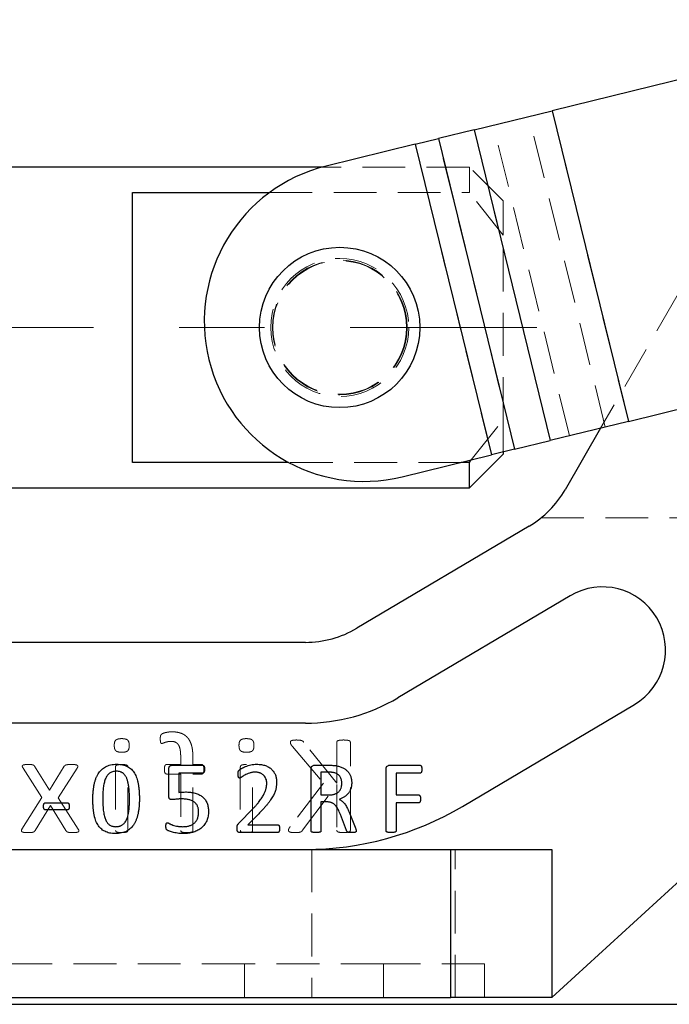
# Paper-space layout 'Folha2' of a CAD drawing. Header units: millimetres. Extents: x 0 to 500, y 59 to 259.
# Tile 20 of 24: x 382 to 401, y 146 to 175. Entities that reach past the tile are written whole.
import ezdxf

# ---------------------------------------------------------------- set-up
doc = ezdxf.new("R2010")
doc.units = ezdxf.units.MM
doc.linetypes.add('CENTERX2', pattern=[20.32, 12.7, -2.54, 2.54, -2.54])
doc.linetypes.add('HIDDEN', pattern=[1.905, 1.27, -0.635])
doc.layers.add('FORMATO', color=179, linetype='Continuous')

psp = doc.layouts.new('Folha2')

# ---------------------------------------------------------------- linework, layer by layer
at = {"color": 7, "linetype": 'Continuous', "lineweight": 25}
for p, q in [((408.823, 175.217), (397.802, 172.515)), ((395.484, 171.947), (397.802, 172.515)), ((397.802, 172.515), (400.064, 163.288)), ((395.484, 171.947), (394.422, 171.686)), ((395.484, 171.947), (397.746, 162.72)), ((393.735, 171.518), (394.422, 171.686)), ((394.422, 171.686), (396.684, 162.459)), ((393.735, 171.518), (391.088, 170.869)), ((393.735, 171.518), (395.997, 162.291)), ((390.974, 170.839), (362.492, 170.839)), ((385.341, 170.083), (389.407, 170.083)), ((385.341, 162.071), (385.341, 170.083)), ((400.064, 163.288), (405.05, 164.51)), ((400.064, 163.288), (397.746, 162.72)), ((399.24, 163.086), (398.185, 161.258)), ((396.684, 162.459), (397.746, 162.72)), ((393.35, 161.642), (395.997, 162.291)), ((395.341, 161.314), (396.341, 162.314)), ((396.684, 162.459), (395.997, 162.291)), ((396.341, 162.375), (396.341, 162.314)), ((389.972, 162.071), (385.341, 162.071)), ((395.341, 162.071), (395.098, 162.071)), ((395.341, 162.071), (395.399, 162.144)), ((395.341, 161.314), (395.341, 162.071)), ((362.492, 161.314), (395.341, 161.314)), ((397.115, 160.176), (391.999, 157.146)), ((398.339, 158.111), (393.222, 155.081)), ((397.792, 146.177), (409.918, 157.285)), ((390.47, 156.727), (368.367, 156.727)), ((395.133, 151.854), (400.25, 154.885)), ((390.47, 154.327), (368.367, 154.327)), ((386.418, 152.156), (386.418, 152.976)), ((386.512, 153.077), (387.417, 153.077)), ((390.641, 151.126), (390.641, 152.969)), ((390.74, 153.077), (391.161, 153.077)), ((392.871, 151.126), (392.871, 152.969)), ((392.97, 153.077), (393.877, 153.077)), ((387.421, 152.842), (386.712, 152.842)), ((386.712, 152.842), (386.712, 152.272)), ((391.143, 152.871), (390.935, 152.871)), ((390.935, 152.871), (390.935, 152.195)), ((393.878, 152.842), (393.165, 152.842)), ((393.165, 152.842), (393.165, 152.195)), ((390.935, 152.195), (391.176, 152.195)), ((393.165, 152.195), (393.838, 152.195)), ((382.751, 151.959), (383.404, 151.959)), ((383.404, 151.753), (382.751, 151.753)), ((388.505, 151.371), (388.901, 151.776)), ((391.106, 151.989), (390.935, 151.989)), ((390.935, 151.989), (390.935, 151.127)), ((393.838, 151.959), (393.165, 151.959)), ((393.165, 151.959), (393.165, 151.127)), ((389.087, 151.639), (388.765, 151.312)), ((391.694, 151.141), (391.51, 151.618)), ((391.768, 151.684), (391.949, 151.241)), ((388.765, 151.312), (389.645, 151.312)), ((389.647, 151.077), (388.53, 151.077)), ((360.792, 150.577), (394.792, 150.577)), ((394.792, 146.177), (394.792, 150.577)), ((394.792, 150.577), (397.792, 150.577)), ((397.792, 150.577), (397.792, 146.177)), ((360.792, 146.177), (394.792, 146.177)), ((397.792, 146.177), (394.792, 146.177))]:
    psp.add_line(p, q, dxfattribs=at)
at = {"color": 7, "linetype": 'HIDDEN', "lineweight": 18}
for p, q in [((400.064, 163.288), (397.802, 172.515)), ((399.377, 163.12), (397.115, 172.346)), ((397.746, 162.72), (395.484, 171.947)), ((398.315, 162.859), (396.053, 172.086)), ((396.684, 162.459), (394.422, 171.686)), ((395.997, 162.291), (393.735, 171.518)), ((395.341, 170.839), (390.974, 170.839)), ((395.341, 170.083), (395.341, 170.839)), ((396.341, 169.839), (395.341, 170.839)), ((389.407, 170.083), (395.341, 170.083)), ((396.341, 168.82), (395.341, 170.083)), ((396.341, 169.839), (396.341, 168.82)), ((396.341, 163.334), (396.341, 168.82)), ((402.494, 168.726), (399.24, 163.086)), ((395.399, 162.144), (396.341, 163.334)), ((396.341, 163.334), (396.341, 162.375)), ((395.098, 162.071), (389.972, 162.071)), ((397.476, 160.427), (410.892, 160.427)), ((390.091, 153.629), (391.006, 152.549)), ((391.402, 152.549), (390.426, 153.759)), ((391.402, 153.759), (391.402, 152.549)), ((391.807, 151.145), (391.807, 153.759)), ((386.768, 153.315), (386.768, 153.099)), ((387.132, 153.099), (387.132, 153.3)), ((382.085, 152.994), (382.646, 152.115)), ((382.874, 152.34), (382.43, 153.045)), ((383.311, 153.045), (382.874, 152.34)), ((383.128, 152.105), (383.693, 152.994)), ((384.835, 153.034), (384.835, 151.142)), ((385.199, 151.142), (385.199, 153.034)), ((386.768, 153.099), (386.351, 153.099)), ((387.39, 153.099), (387.132, 153.099)), ((388.539, 153.034), (388.539, 151.142)), ((388.903, 151.142), (388.903, 153.034)), ((386.351, 152.816), (386.768, 152.816)), ((386.768, 152.816), (386.768, 151.143)), ((387.132, 152.816), (387.39, 152.816)), ((387.132, 151.143), (387.132, 152.816)), ((391.006, 152.549), (390.021, 151.256)), ((390.387, 151.145), (391.402, 152.507)), ((391.402, 152.507), (391.402, 151.145)), ((382.646, 152.115), (382.053, 151.182)), ((383.725, 151.182), (383.128, 152.105)), ((382.441, 151.136), (382.902, 151.886)), ((382.902, 151.886), (383.361, 151.136)), ((390.667, 150.577), (390.667, 146.177)), ((394.792, 150.577), (394.792, 146.177)), ((394.917, 146.177), (394.917, 150.577)), ((388.667, 147.177), (366.917, 147.177)), ((388.667, 147.177), (388.667, 146.177)), ((392.792, 147.177), (388.667, 147.177)), ((392.792, 147.177), (392.792, 146.177)), ((395.792, 147.177), (392.792, 147.177)), ((395.792, 147.177), (395.792, 146.177))]:
    psp.add_line(p, q, dxfattribs=at)
at = {"color": 7, "linetype": 'Continuous', "lineweight": 25}
psp.add_circle((391.491, 166.077), 2.381, dxfattribs=at)
at = {"color": 7, "linetype": 'HIDDEN', "lineweight": 18}
for radius in [2.05, 2, 1.984]:
    psp.add_circle((391.491, 166.077), radius, dxfattribs=at)
at = {"color": 7, "linetype": 'Continuous', "lineweight": 25}
for centre, radius, start, end in [((392.219, 166.256), 4.75, 103.7739, 283.7739), ((395.587, 162.757), 3, 300.6386, 330.0133), ((399.294, 156.498), 1.875, 300.6386, 120.6386), ((390.47, 159.727), 3, 270, 300.6386), ((390.47, 159.727), 5.4, 270, 300.6386), ((390.47, 159.727), 9.15, 270, 300.6386)]:
    psp.add_arc(centre, radius, start, end, dxfattribs=at)
at = {"color": 7, "linetype": 'HIDDEN', "lineweight": 18}
for points, knots in [([(385.015, 153.867), (384.995, 153.867), (384.959, 153.867), (384.91, 153.858), (384.871, 153.846), (384.84, 153.827), (384.819, 153.799), (384.803, 153.763), (384.796, 153.718), (384.795, 153.685), (384.794, 153.667)], [0, 0, 0, 0, 0.167476, 0.306198, 0.422268, 0.518586, 0.610748, 0.718713, 0.846807, 1, 1, 1, 1]), ([(385.239, 153.663), (385.239, 153.681), (385.238, 153.715), (385.229, 153.761), (385.215, 153.798), (385.192, 153.826), (385.161, 153.846), (385.121, 153.858), (385.071, 153.867), (385.035, 153.867), (385.015, 153.867)], [0, 0, 0, 0, 0.152323, 0.280284, 0.389642, 0.482704, 0.579811, 0.695558, 0.833637, 1, 1, 1, 1]), ([(386.506, 154.07), (386.481, 154.069), (386.432, 154.068), (386.362, 154.057), (386.301, 154.044), (386.254, 154.029), (386.221, 154.015), (386.199, 154.001), (386.186, 153.985), (386.176, 153.967), (386.168, 153.945), (386.164, 153.919), (386.161, 153.887), (386.161, 153.865), (386.161, 153.853)], [0, 0, 0, 0, 0.15721, 0.310633, 0.446926, 0.550478, 0.624948, 0.673693, 0.712386, 0.755313, 0.803306, 0.858671, 0.922785, 1, 1, 1, 1]), ([(386.161, 153.853), (386.162, 153.841), (386.162, 153.82), (386.165, 153.791), (386.17, 153.769), (386.174, 153.751), (386.18, 153.738), (386.188, 153.729), (386.199, 153.725), (386.207, 153.725), (386.211, 153.725)], [0, 0, 0, 0, 0.233662, 0.422461, 0.567211, 0.688639, 0.776306, 0.852968, 0.920335, 1, 1, 1, 1]), ([(387.132, 153.3), (387.131, 153.333), (387.13, 153.396), (387.123, 153.487), (387.113, 153.571), (387.096, 153.648), (387.075, 153.718), (387.048, 153.781), (387.017, 153.839), (386.98, 153.888), (386.939, 153.933), (386.892, 153.97), (386.84, 154.002), (386.783, 154.027), (386.721, 154.046), (386.654, 154.06), (386.582, 154.068), (386.532, 154.069), (386.506, 154.07)], [0, 0, 0, 0, 0.085701, 0.165525, 0.239707, 0.308114, 0.371751, 0.431701, 0.487856, 0.542026, 0.594421, 0.646732, 0.699057, 0.752989, 0.809275, 0.869112, 0.932531, 1, 1, 1, 1]), ([(388.719, 153.867), (388.7, 153.867), (388.664, 153.867), (388.615, 153.858), (388.576, 153.846), (388.545, 153.827), (388.523, 153.799), (388.508, 153.763), (388.501, 153.718), (388.499, 153.685), (388.499, 153.667)], [0, 0, 0, 0, 0.167476, 0.306198, 0.422268, 0.518586, 0.610748, 0.718713, 0.846807, 1, 1, 1, 1]), ([(388.944, 153.663), (388.943, 153.681), (388.942, 153.715), (388.934, 153.761), (388.919, 153.798), (388.897, 153.826), (388.865, 153.846), (388.825, 153.858), (388.776, 153.867), (388.739, 153.867), (388.719, 153.867)], [0, 0, 0, 0, 0.152323, 0.280284, 0.389642, 0.482704, 0.579811, 0.695558, 0.833637, 1, 1, 1, 1]), ([(390.204, 153.827), (390.187, 153.827), (390.157, 153.827), (390.117, 153.822), (390.085, 153.817), (390.061, 153.809), (390.043, 153.8), (390.032, 153.788), (390.026, 153.774), (390.025, 153.764), (390.025, 153.759)], [0, 0, 0, 0, 0.240932, 0.428781, 0.578774, 0.695882, 0.788873, 0.861381, 0.930167, 1, 1, 1, 1]), ([(390.426, 153.759), (390.421, 153.765), (390.413, 153.777), (390.396, 153.792), (390.377, 153.803), (390.353, 153.812), (390.326, 153.819), (390.292, 153.823), (390.251, 153.826), (390.221, 153.827), (390.204, 153.827)], [0, 0, 0, 0, 0.09307, 0.180109, 0.271549, 0.372506, 0.488512, 0.623058, 0.790842, 1, 1, 1, 1]), ([(391.605, 153.827), (391.587, 153.827), (391.554, 153.827), (391.51, 153.822), (391.474, 153.817), (391.447, 153.81), (391.425, 153.802), (391.411, 153.79), (391.404, 153.775), (391.403, 153.765), (391.402, 153.759)], [0, 0, 0, 0, 0.231771, 0.420828, 0.575441, 0.696432, 0.790586, 0.863934, 0.930984, 1, 1, 1, 1]), ([(391.807, 153.759), (391.806, 153.765), (391.805, 153.775), (391.798, 153.79), (391.784, 153.802), (391.762, 153.81), (391.735, 153.817), (391.699, 153.822), (391.655, 153.827), (391.622, 153.827), (391.605, 153.827)], [0, 0, 0, 0, 0.069055, 0.136143, 0.211582, 0.303269, 0.426973, 0.581673, 0.773551, 1, 1, 1, 1]), ([(384.794, 153.667), (384.795, 153.649), (384.796, 153.616), (384.804, 153.57), (384.819, 153.533), (384.841, 153.504), (384.873, 153.485), (384.913, 153.472), (384.963, 153.464), (384.999, 153.463), (385.019, 153.463)], [0, 0, 0, 0, 0.152323, 0.280284, 0.389642, 0.482704, 0.579811, 0.695558, 0.833637, 1, 1, 1, 1]), ([(385.019, 153.463), (385.038, 153.463), (385.074, 153.464), (385.123, 153.472), (385.163, 153.484), (385.194, 153.503), (385.215, 153.531), (385.229, 153.567), (385.238, 153.612), (385.239, 153.645), (385.239, 153.663)], [0, 0, 0, 0, 0.167397, 0.306054, 0.421496, 0.517769, 0.611298, 0.718505, 0.84688, 1, 1, 1, 1]), ([(386.211, 153.725), (386.216, 153.725), (386.229, 153.727), (386.249, 153.735), (386.274, 153.745), (386.304, 153.756), (386.339, 153.767), (386.38, 153.777), (386.427, 153.786), (386.462, 153.786), (386.48, 153.787)], [0, 0, 0, 0, 0.059775, 0.138817, 0.234604, 0.348174, 0.479673, 0.631781, 0.804371, 1, 1, 1, 1]), ([(386.48, 153.787), (386.504, 153.786), (386.551, 153.784), (386.615, 153.763), (386.667, 153.728), (386.7, 153.686), (386.721, 153.646), (386.734, 153.612), (386.745, 153.573), (386.754, 153.531), (386.76, 153.484), (386.764, 153.432), (386.768, 153.375), (386.768, 153.336), (386.768, 153.315)], [0, 0, 0, 0, 0.116201, 0.218141, 0.313645, 0.412938, 0.466951, 0.524777, 0.588251, 0.656564, 0.731089, 0.813225, 0.903186, 1, 1, 1, 1]), ([(388.499, 153.667), (388.499, 153.649), (388.5, 153.616), (388.509, 153.57), (388.523, 153.533), (388.546, 153.504), (388.577, 153.485), (388.617, 153.472), (388.667, 153.464), (388.703, 153.463), (388.723, 153.463)], [0, 0, 0, 0, 0.152323, 0.280284, 0.389642, 0.482704, 0.579811, 0.695558, 0.833637, 1, 1, 1, 1]), ([(388.723, 153.463), (388.743, 153.463), (388.779, 153.464), (388.827, 153.472), (388.867, 153.484), (388.898, 153.503), (388.919, 153.531), (388.934, 153.567), (388.942, 153.612), (388.943, 153.645), (388.944, 153.663)], [0, 0, 0, 0, 0.167397, 0.306054, 0.421496, 0.517769, 0.611298, 0.718505, 0.84688, 1, 1, 1, 1]), ([(390.025, 153.759), (390.026, 153.75), (390.027, 153.731), (390.039, 153.702), (390.061, 153.667), (390.08, 153.643), (390.091, 153.629)], [0, 0, 0, 0, 0.1841, 0.384702, 0.638516, 1, 1, 1, 1]), ([(382.241, 153.099), (382.222, 153.099), (382.188, 153.098), (382.143, 153.095), (382.108, 153.091), (382.082, 153.081), (382.065, 153.066), (382.062, 153.044), (382.071, 153.02), (382.08, 153.004), (382.085, 152.994)], [0, 0, 0, 0, 0.218482, 0.393165, 0.529943, 0.631134, 0.707492, 0.779715, 0.87378, 1, 1, 1, 1]), ([(382.43, 153.045), (382.428, 153.049), (382.422, 153.057), (382.411, 153.068), (382.399, 153.078), (382.381, 153.086), (382.359, 153.092), (382.328, 153.097), (382.288, 153.099), (382.258, 153.099), (382.241, 153.099)], [0, 0, 0, 0, 0.0720961, 0.1434114, 0.2216527, 0.3063652, 0.417562, 0.5597009, 0.7525415, 1, 1, 1, 1]), ([(383.52, 153.099), (383.502, 153.099), (383.469, 153.099), (383.424, 153.096), (383.39, 153.093), (383.364, 153.087), (383.344, 153.08), (383.331, 153.07), (383.32, 153.058), (383.314, 153.049), (383.311, 153.045)], [0, 0, 0, 0, 0.245373, 0.438078, 0.586793, 0.701107, 0.791195, 0.860899, 0.928046, 1, 1, 1, 1]), ([(383.693, 152.994), (383.698, 153.003), (383.706, 153.018), (383.713, 153.042), (383.708, 153.063), (383.691, 153.08), (383.664, 153.09), (383.626, 153.096), (383.578, 153.098), (383.541, 153.099), (383.52, 153.099)], [0, 0, 0, 0, 0.110817, 0.195546, 0.268246, 0.346694, 0.452366, 0.588938, 0.771036, 1, 1, 1, 1]), ([(385.018, 153.099), (385.001, 153.099), (384.971, 153.098), (384.93, 153.095), (384.898, 153.091), (384.874, 153.083), (384.856, 153.074), (384.843, 153.062), (384.836, 153.048), (384.835, 153.039), (384.835, 153.034)], [0, 0, 0, 0, 0.23825, 0.426402, 0.577155, 0.69296, 0.78753, 0.863317, 0.933896, 1, 1, 1, 1]), ([(385.199, 153.034), (385.198, 153.039), (385.198, 153.048), (385.192, 153.062), (385.18, 153.074), (385.161, 153.083), (385.136, 153.091), (385.104, 153.095), (385.064, 153.098), (385.034, 153.099), (385.018, 153.099)], [0, 0, 0, 0, 0.0666297, 0.135191, 0.2094886, 0.3048099, 0.4272578, 0.5792087, 0.7688566, 1, 1, 1, 1]), ([(386.351, 153.099), (386.346, 153.099), (386.336, 153.098), (386.323, 153.092), (386.311, 153.081), (386.301, 153.066), (386.293, 153.046), (386.287, 153.021), (386.283, 152.99), (386.283, 152.968), (386.283, 152.956)], [0, 0, 0, 0, 0.087342, 0.166541, 0.248411, 0.352573, 0.473963, 0.619354, 0.794038, 1, 1, 1, 1]), ([(386.283, 152.956), (386.283, 152.945), (386.284, 152.924), (386.286, 152.894), (386.293, 152.869), (386.302, 152.845), (386.32, 152.821), (386.341, 152.818), (386.351, 152.816)], [0, 0, 0, 0, 0.1987887, 0.3726656, 0.5172175, 0.6408804, 0.8312179, 1, 1, 1, 1]), ([(387.455, 152.956), (387.455, 152.968), (387.454, 152.99), (387.453, 153.021), (387.447, 153.046), (387.44, 153.066), (387.431, 153.082), (387.419, 153.092), (387.405, 153.098), (387.395, 153.099), (387.39, 153.099)], [0, 0, 0, 0, 0.206553, 0.380988, 0.525939, 0.645064, 0.74756, 0.829666, 0.912407, 1, 1, 1, 1]), ([(387.39, 152.816), (387.395, 152.816), (387.406, 152.817), (387.419, 152.824), (387.431, 152.835), (387.44, 152.849), (387.447, 152.87), (387.452, 152.894), (387.455, 152.924), (387.455, 152.945), (387.455, 152.956)], [0, 0, 0, 0, 0.0891581, 0.1748978, 0.2609538, 0.3621744, 0.4834286, 0.6265761, 0.8008068, 1, 1, 1, 1]), ([(388.723, 153.099), (388.706, 153.099), (388.675, 153.098), (388.635, 153.095), (388.603, 153.091), (388.578, 153.083), (388.56, 153.074), (388.548, 153.062), (388.54, 153.048), (388.54, 153.039), (388.539, 153.034)], [0, 0, 0, 0, 0.2382497, 0.4264025, 0.5771554, 0.6929601, 0.7875298, 0.8633167, 0.9338956, 1, 1, 1, 1]), ([(382.053, 151.182), (382.049, 151.173), (382.04, 151.158), (382.034, 151.134), (382.04, 151.113), (382.058, 151.098), (382.085, 151.088), (382.121, 151.081), (382.17, 151.078), (382.206, 151.077), (382.226, 151.077)], [0, 0, 0, 0, 0.111154, 0.198785, 0.268367, 0.347796, 0.451648, 0.593171, 0.772952, 1, 1, 1, 1]), ([(383.569, 151.077), (383.588, 151.077), (383.622, 151.078), (383.667, 151.081), (383.702, 151.088), (383.727, 151.098), (383.743, 151.114), (383.747, 151.135), (383.74, 151.158), (383.73, 151.173), (383.725, 151.182)], [0, 0, 0, 0, 0.221404, 0.401093, 0.53867, 0.639939, 0.717398, 0.788617, 0.880907, 1, 1, 1, 1]), ([(390.021, 151.256), (390.015, 151.247), (390.005, 151.232), (389.992, 151.212), (389.984, 151.195), (389.976, 151.18), (389.971, 151.165), (389.97, 151.153), (389.969, 151.148)], [0, 0, 0, 0, 0.250511, 0.448662, 0.608365, 0.718761, 0.878204, 1, 1, 1, 1]), ([(382.226, 151.077), (382.245, 151.077), (382.279, 151.077), (382.324, 151.079), (382.358, 151.084), (382.386, 151.089), (382.405, 151.098), (382.421, 151.108), (382.432, 151.122), (382.438, 151.131), (382.441, 151.136)], [0, 0, 0, 0, 0.244991, 0.433742, 0.577659, 0.690661, 0.78223, 0.857656, 0.928319, 1, 1, 1, 1]), ([(383.361, 151.136), (383.363, 151.131), (383.369, 151.121), (383.38, 151.109), (383.396, 151.098), (383.416, 151.089), (383.443, 151.084), (383.476, 151.079), (383.519, 151.077), (383.551, 151.077), (383.569, 151.077)], [0, 0, 0, 0, 0.072297, 0.146897, 0.222317, 0.319156, 0.435534, 0.581003, 0.764323, 1, 1, 1, 1]), ([(384.835, 151.142), (384.835, 151.137), (384.836, 151.127), (384.843, 151.113), (384.856, 151.101), (384.874, 151.092), (384.899, 151.086), (384.93, 151.08), (384.971, 151.078), (385.001, 151.077), (385.018, 151.077)], [0, 0, 0, 0, 0.071777, 0.142128, 0.215602, 0.309867, 0.424418, 0.575183, 0.762518, 1, 1, 1, 1]), ([(385.018, 151.077), (385.034, 151.077), (385.064, 151.078), (385.104, 151.08), (385.136, 151.086), (385.161, 151.092), (385.18, 151.101), (385.192, 151.113), (385.198, 151.127), (385.198, 151.137), (385.199, 151.142)], [0, 0, 0, 0, 0.230397, 0.41922, 0.571181, 0.692388, 0.787401, 0.859314, 0.927653, 1, 1, 1, 1]), ([(386.768, 151.143), (386.768, 151.137), (386.769, 151.127), (386.776, 151.113), (386.79, 151.102), (386.808, 151.092), (386.833, 151.086), (386.865, 151.08), (386.905, 151.078), (386.934, 151.077), (386.95, 151.077)], [0, 0, 0, 0, 0.075022, 0.1456558, 0.2216186, 0.3162619, 0.4369963, 0.5883657, 0.7734791, 1, 1, 1, 1]), ([(386.95, 151.077), (386.966, 151.077), (386.995, 151.078), (387.035, 151.079), (387.067, 151.086), (387.092, 151.092), (387.11, 151.102), (387.124, 151.112), (387.13, 151.127), (387.131, 151.137), (387.132, 151.143)], [0, 0, 0, 0, 0.22672, 0.414972, 0.56354, 0.68438, 0.779107, 0.855136, 0.924499, 1, 1, 1, 1]), ([(388.539, 151.142), (388.54, 151.137), (388.54, 151.127), (388.548, 151.113), (388.56, 151.101), (388.578, 151.092), (388.603, 151.086), (388.635, 151.08), (388.676, 151.078), (388.706, 151.077), (388.723, 151.077)], [0, 0, 0, 0, 0.071777, 0.142128, 0.215602, 0.309867, 0.424418, 0.575183, 0.762518, 1, 1, 1, 1]), ([(388.723, 151.077), (388.739, 151.077), (388.768, 151.078), (388.809, 151.08), (388.84, 151.086), (388.866, 151.092), (388.884, 151.101), (388.896, 151.113), (388.902, 151.127), (388.903, 151.137), (388.903, 151.142)], [0, 0, 0, 0, 0.230397, 0.41922, 0.571181, 0.692388, 0.787401, 0.859314, 0.927653, 1, 1, 1, 1]), ([(389.969, 151.148), (389.97, 151.143), (389.97, 151.133), (389.976, 151.117), (389.988, 151.103), (390.008, 151.095), (390.033, 151.087), (390.066, 151.081), (390.108, 151.077), (390.14, 151.077), (390.157, 151.077)], [0, 0, 0, 0, 0.0717701, 0.1421686, 0.216987, 0.3100501, 0.4263571, 0.5772913, 0.763352, 1, 1, 1, 1]), ([(390.157, 151.077), (390.18, 151.077), (390.22, 151.078), (390.275, 151.082), (390.317, 151.09), (390.349, 151.104), (390.37, 151.124), (390.382, 151.138), (390.387, 151.145)], [0, 0, 0, 0, 0.269894, 0.48745, 0.655098, 0.783664, 0.894433, 1, 1, 1, 1]), ([(391.402, 151.145), (391.403, 151.14), (391.404, 151.129), (391.411, 151.115), (391.425, 151.102), (391.447, 151.093), (391.475, 151.088), (391.51, 151.081), (391.554, 151.078), (391.587, 151.077), (391.605, 151.077)], [0, 0, 0, 0, 0.063668, 0.133199, 0.208433, 0.303691, 0.424091, 0.579232, 0.768121, 1, 1, 1, 1]), ([(391.605, 151.077), (391.622, 151.077), (391.654, 151.078), (391.699, 151.081), (391.734, 151.088), (391.763, 151.093), (391.784, 151.102), (391.798, 151.114), (391.805, 151.129), (391.806, 151.14), (391.807, 151.145)], [0, 0, 0, 0, 0.226555, 0.41827, 0.5735, 0.696628, 0.789447, 0.866725, 0.936296, 1, 1, 1, 1])]:
    psp.add_open_spline(points, degree=3, knots=knots, dxfattribs=at)
at = {"color": 7, "linetype": 'Continuous', "lineweight": 25}
for points, knots in [([(384.159, 152.072), (384.159, 152.11), (384.16, 152.183), (384.167, 152.29), (384.179, 152.393), (384.194, 152.491), (384.216, 152.583), (384.242, 152.668), (384.276, 152.747), (384.314, 152.82), (384.359, 152.885), (384.412, 152.942), (384.47, 152.992), (384.535, 153.033), (384.608, 153.067), (384.688, 153.089), (384.776, 153.104), (384.838, 153.106), (384.869, 153.106)], [0, 0, 0, 0, 0.078628, 0.15385, 0.226146, 0.29569, 0.36188, 0.424748, 0.484524, 0.541607, 0.596928, 0.65074, 0.703997, 0.757889, 0.81311, 0.871527, 0.933232, 1, 1, 1, 1]), ([(384.869, 153.106), (384.9, 153.106), (384.958, 153.104), (385.042, 153.091), (385.119, 153.07), (385.188, 153.041), (385.25, 153.003), (385.307, 152.957), (385.355, 152.903), (385.398, 152.841), (385.434, 152.771), (385.465, 152.694), (385.49, 152.61), (385.509, 152.518), (385.523, 152.419), (385.534, 152.312), (385.54, 152.199), (385.541, 152.122), (385.541, 152.082)], [0, 0, 0, 0, 0.065001, 0.12539, 0.181565, 0.234747, 0.286267, 0.337077, 0.388853, 0.441888, 0.497486, 0.556497, 0.619164, 0.686184, 0.75747, 0.833601, 0.914389, 1, 1, 1, 1]), ([(386.418, 152.976), (386.418, 152.984), (386.418, 152.999), (386.423, 153.02), (386.431, 153.038), (386.441, 153.053), (386.455, 153.064), (386.472, 153.072), (386.491, 153.076), (386.505, 153.077), (386.512, 153.077)], [0, 0, 0, 0, 0.1508735, 0.2872292, 0.4051744, 0.5169846, 0.6260214, 0.7413409, 0.8635829, 1, 1, 1, 1]), ([(387.417, 153.077), (387.421, 153.077), (387.429, 153.076), (387.441, 153.07), (387.453, 153.061), (387.461, 153.048), (387.469, 153.032), (387.473, 153.012), (387.476, 152.988), (387.476, 152.97), (387.476, 152.961)], [0, 0, 0, 0, 0.086691, 0.174767, 0.271988, 0.376848, 0.496195, 0.639507, 0.806154, 1, 1, 1, 1]), ([(387.476, 152.961), (387.476, 152.952), (387.476, 152.935), (387.473, 152.912), (387.469, 152.891), (387.463, 152.873), (387.454, 152.86), (387.445, 152.849), (387.434, 152.843), (387.425, 152.842), (387.421, 152.842)], [0, 0, 0, 0, 0.185071, 0.34883, 0.492723, 0.621867, 0.733435, 0.825916, 0.912958, 1, 1, 1, 1]), ([(388.471, 152.816), (388.471, 152.824), (388.471, 152.838), (388.472, 152.857), (388.474, 152.873), (388.477, 152.887), (388.482, 152.9), (388.488, 152.913), (388.498, 152.926), (388.511, 152.938), (388.525, 152.949), (388.54, 152.96), (388.558, 152.972), (388.588, 152.991), (388.634, 153.016), (388.698, 153.042), (388.771, 153.067), (388.851, 153.089), (388.937, 153.104), (388.997, 153.106), (389.028, 153.106)], [0, 0, 0, 0, 0.032859, 0.060381, 0.084085, 0.104739, 0.124043, 0.142635, 0.165568, 0.197335, 0.218801, 0.245222, 0.277024, 0.314052, 0.401056, 0.503177, 0.617245, 0.738561, 0.86708, 1, 1, 1, 1]), ([(389.028, 153.106), (389.051, 153.106), (389.098, 153.105), (389.166, 153.098), (389.229, 153.085), (389.287, 153.067), (389.34, 153.044), (389.389, 153.019), (389.432, 152.988), (389.472, 152.954), (389.506, 152.917), (389.537, 152.877), (389.561, 152.834), (389.582, 152.788), (389.598, 152.74), (389.609, 152.69), (389.616, 152.639), (389.617, 152.605), (389.618, 152.587)], [0, 0, 0, 0, 0.080922, 0.157569, 0.229543, 0.297912, 0.363184, 0.424868, 0.484828, 0.542906, 0.600127, 0.656005, 0.712197, 0.768566, 0.825445, 0.882792, 0.940852, 1, 1, 1, 1]), ([(390.641, 152.969), (390.641, 152.979), (390.642, 152.996), (390.648, 153.02), (390.658, 153.039), (390.676, 153.058), (390.704, 153.073), (390.728, 153.076), (390.74, 153.077)], [0, 0, 0, 0, 0.167874, 0.314803, 0.440924, 0.561356, 0.787501, 1, 1, 1, 1]), ([(391.161, 153.077), (391.184, 153.077), (391.226, 153.077), (391.283, 153.073), (391.332, 153.07), (391.362, 153.066), (391.376, 153.065)], [0, 0, 0, 0, 0.318432, 0.579566, 0.802464, 1, 1, 1, 1]), ([(391.376, 153.065), (391.395, 153.061), (391.431, 153.054), (391.484, 153.041), (391.533, 153.023), (391.579, 153.004), (391.621, 152.98), (391.661, 152.955), (391.696, 152.926), (391.728, 152.895), (391.755, 152.861), (391.781, 152.825), (391.801, 152.786), (391.818, 152.745), (391.831, 152.701), (391.841, 152.656), (391.846, 152.608), (391.847, 152.575), (391.847, 152.559)], [0, 0, 0, 0, 0.0744451, 0.1460542, 0.2139016, 0.2794881, 0.3425777, 0.4035785, 0.462675, 0.5210451, 0.5788277, 0.635988, 0.6936574, 0.7517313, 0.8108278, 0.8718048, 0.9348829, 1, 1, 1, 1]), ([(392.871, 152.969), (392.871, 152.979), (392.871, 152.996), (392.877, 153.02), (392.887, 153.039), (392.906, 153.058), (392.934, 153.073), (392.958, 153.076), (392.97, 153.077)], [0, 0, 0, 0, 0.166786, 0.312762, 0.43938, 0.559031, 0.786145, 1, 1, 1, 1]), ([(393.877, 153.077), (393.88, 153.077), (393.888, 153.076), (393.898, 153.071), (393.909, 153.062), (393.916, 153.049), (393.923, 153.032), (393.927, 153.01), (393.929, 152.985), (393.929, 152.967), (393.929, 152.958)], [0, 0, 0, 0, 0.077193, 0.155694, 0.243967, 0.348511, 0.472981, 0.622575, 0.798832, 1, 1, 1, 1]), ([(393.929, 152.958), (393.929, 152.948), (393.929, 152.93), (393.927, 152.906), (393.923, 152.885), (393.917, 152.869), (393.909, 152.857), (393.899, 152.848), (393.889, 152.843), (393.882, 152.842), (393.878, 152.842)], [0, 0, 0, 0, 0.205098, 0.381111, 0.529602, 0.654237, 0.756946, 0.84591, 0.922813, 1, 1, 1, 1]), ([(384.854, 152.901), (384.834, 152.9), (384.796, 152.898), (384.742, 152.887), (384.693, 152.867), (384.651, 152.839), (384.613, 152.804), (384.581, 152.763), (384.552, 152.717), (384.528, 152.664), (384.508, 152.607), (384.492, 152.545), (384.478, 152.478), (384.468, 152.407), (384.462, 152.332), (384.457, 152.254), (384.453, 152.174), (384.453, 152.119), (384.453, 152.091)], [0, 0, 0, 0, 0.058761, 0.112682, 0.16382, 0.213351, 0.26287, 0.313966, 0.367432, 0.424147, 0.484516, 0.547566, 0.615295, 0.686371, 0.760753, 0.838163, 0.917748, 1, 1, 1, 1]), ([(385.247, 152.063), (385.247, 152.087), (385.247, 152.136), (385.244, 152.206), (385.241, 152.272), (385.237, 152.335), (385.231, 152.393), (385.225, 152.449), (385.216, 152.5), (385.207, 152.548), (385.197, 152.593), (385.185, 152.634), (385.172, 152.673), (385.156, 152.708), (385.14, 152.74), (385.122, 152.769), (385.102, 152.795), (385.081, 152.818), (385.058, 152.839), (385.034, 152.856), (385.008, 152.87), (384.97, 152.885), (384.919, 152.898), (384.876, 152.9), (384.854, 152.901)], [0, 0, 0, 0, 0.071296, 0.139083, 0.202925, 0.263311, 0.320241, 0.373793, 0.424025, 0.470922, 0.515067, 0.556976, 0.595909, 0.632599, 0.667062, 0.699873, 0.73149, 0.761576, 0.790739, 0.819361, 0.847705, 0.876321, 0.935606, 1, 1, 1, 1]), ([(388.517, 152.695), (388.513, 152.695), (388.506, 152.696), (388.496, 152.701), (388.488, 152.71), (388.482, 152.723), (388.477, 152.74), (388.473, 152.761), (388.471, 152.787), (388.471, 152.806), (388.471, 152.816)], [0, 0, 0, 0, 0.07522, 0.150163, 0.229938, 0.327933, 0.449222, 0.599662, 0.784025, 1, 1, 1, 1]), ([(388.983, 152.871), (388.968, 152.871), (388.937, 152.87), (388.892, 152.865), (388.849, 152.856), (388.797, 152.84), (388.738, 152.816), (388.675, 152.785), (388.622, 152.754), (388.584, 152.728), (388.558, 152.711), (388.543, 152.702), (388.529, 152.696), (388.521, 152.695), (388.517, 152.695)], [0, 0, 0, 0, 0.093486, 0.182926, 0.269015, 0.351632, 0.505902, 0.644618, 0.766568, 0.87121, 0.914478, 0.949803, 0.977933, 1, 1, 1, 1]), ([(389.324, 152.544), (389.323, 152.565), (389.321, 152.608), (389.303, 152.67), (389.276, 152.726), (389.244, 152.767), (389.214, 152.795), (389.189, 152.815), (389.161, 152.831), (389.13, 152.846), (389.097, 152.857), (389.061, 152.866), (389.023, 152.87), (388.997, 152.871), (388.983, 152.871)], [0, 0, 0, 0, 0.121815, 0.241495, 0.358979, 0.474476, 0.532741, 0.592734, 0.653394, 0.717395, 0.783469, 0.852022, 0.924498, 1, 1, 1, 1]), ([(391.342, 152.851), (391.329, 152.854), (391.302, 152.862), (391.267, 152.866), (391.235, 152.868), (391.208, 152.871), (391.176, 152.871), (391.154, 152.871), (391.143, 152.871)], [0, 0, 0, 0, 0.195998, 0.410972, 0.532649, 0.670311, 0.825999, 1, 1, 1, 1]), ([(391.553, 152.534), (391.552, 152.553), (391.551, 152.59), (391.543, 152.643), (391.527, 152.691), (391.506, 152.734), (391.477, 152.773), (391.439, 152.806), (391.394, 152.832), (391.359, 152.845), (391.342, 152.851)], [0, 0, 0, 0, 0.1383546, 0.2660025, 0.3878914, 0.5034729, 0.6179919, 0.7355745, 0.8624324, 1, 1, 1, 1]), ([(388.901, 151.776), (388.923, 151.798), (388.966, 151.842), (389.024, 151.908), (389.076, 151.969), (389.121, 152.027), (389.16, 152.083), (389.195, 152.135), (389.225, 152.185), (389.25, 152.233), (389.271, 152.278), (389.287, 152.322), (389.3, 152.363), (389.312, 152.413), (389.321, 152.474), (389.323, 152.521), (389.324, 152.544)], [0, 0, 0, 0, 0.10586, 0.203172, 0.292709, 0.373934, 0.44905, 0.518754, 0.58358, 0.642986, 0.698534, 0.749951, 0.79761, 0.841717, 0.92378, 1, 1, 1, 1]), ([(389.618, 152.587), (389.617, 152.555), (389.615, 152.492), (389.604, 152.412), (389.59, 152.348), (389.574, 152.298), (389.553, 152.245), (389.527, 152.191), (389.496, 152.134), (389.458, 152.075), (389.415, 152.012), (389.365, 151.946), (389.308, 151.876), (389.242, 151.801), (389.168, 151.721), (389.115, 151.667), (389.087, 151.639)], [0, 0, 0, 0, 0.085079, 0.170502, 0.214729, 0.261614, 0.31194, 0.365203, 0.422717, 0.485264, 0.553488, 0.627072, 0.707621, 0.796389, 0.894011, 1, 1, 1, 1]), ([(391.176, 152.195), (391.191, 152.195), (391.222, 152.195), (391.265, 152.2), (391.306, 152.208), (391.343, 152.219), (391.377, 152.233), (391.408, 152.25), (391.436, 152.269), (391.462, 152.291), (391.484, 152.315), (391.503, 152.341), (391.519, 152.369), (391.536, 152.41), (391.55, 152.465), (391.552, 152.511), (391.553, 152.534)], [0, 0, 0, 0, 0.081427, 0.15774, 0.228476, 0.295888, 0.35991, 0.420602, 0.4797, 0.537429, 0.593899, 0.649927, 0.706046, 0.76221, 0.878332, 1, 1, 1, 1]), ([(391.847, 152.559), (391.847, 152.543), (391.846, 152.511), (391.841, 152.465), (391.833, 152.422), (391.821, 152.381), (391.807, 152.343), (391.79, 152.308), (391.77, 152.274), (391.739, 152.232), (391.693, 152.185), (391.629, 152.136), (391.556, 152.096), (391.503, 152.075), (391.476, 152.064)], [0, 0, 0, 0, 0.0725078, 0.1411703, 0.2072135, 0.2703408, 0.3314794, 0.3907313, 0.4495476, 0.5077905, 0.6244333, 0.7440908, 0.8688887, 1, 1, 1, 1]), ([(384.829, 151.048), (384.799, 151.048), (384.741, 151.05), (384.657, 151.063), (384.581, 151.083), (384.512, 151.113), (384.449, 151.151), (384.394, 151.197), (384.345, 151.251), (384.302, 151.313), (384.266, 151.383), (384.235, 151.46), (384.21, 151.544), (384.19, 151.636), (384.177, 151.735), (384.166, 151.841), (384.16, 151.955), (384.159, 152.032), (384.159, 152.072)], [0, 0, 0, 0, 0.064729, 0.124845, 0.180664, 0.233891, 0.285456, 0.336265, 0.388306, 0.441387, 0.497032, 0.556093, 0.618814, 0.685639, 0.757263, 0.833459, 0.914316, 1, 1, 1, 1]), ([(384.453, 152.091), (384.453, 152.055), (384.454, 151.985), (384.458, 151.884), (384.464, 151.791), (384.474, 151.707), (384.486, 151.63), (384.502, 151.562), (384.52, 151.5), (384.542, 151.446), (384.568, 151.399), (384.597, 151.358), (384.629, 151.325), (384.665, 151.298), (384.705, 151.278), (384.748, 151.264), (384.795, 151.255), (384.828, 151.254), (384.845, 151.253)], [0, 0, 0, 0, 0.105479, 0.203055, 0.292345, 0.373975, 0.448068, 0.515896, 0.577996, 0.634039, 0.685605, 0.732588, 0.777089, 0.819544, 0.861758, 0.905201, 0.95118, 1, 1, 1, 1]), ([(385.541, 152.082), (385.541, 152.044), (385.54, 151.971), (385.533, 151.863), (385.522, 151.76), (385.506, 151.663), (385.485, 151.571), (385.458, 151.485), (385.425, 151.407), (385.386, 151.334), (385.341, 151.269), (385.289, 151.212), (385.23, 151.162), (385.165, 151.12), (385.092, 151.088), (385.011, 151.064), (384.923, 151.05), (384.861, 151.048), (384.829, 151.048)], [0, 0, 0, 0, 0.0788531, 0.1543047, 0.2267965, 0.2959377, 0.3616609, 0.4241447, 0.4838481, 0.5410141, 0.5964523, 0.6499814, 0.7034186, 0.7572448, 0.8126904, 0.8707273, 0.932992, 1, 1, 1, 1]), ([(384.845, 151.253), (384.858, 151.254), (384.884, 151.255), (384.921, 151.26), (384.956, 151.268), (384.989, 151.281), (385.019, 151.296), (385.047, 151.316), (385.073, 151.337), (385.105, 151.371), (385.14, 151.421), (385.171, 151.49), (385.198, 151.568), (385.218, 151.654), (385.232, 151.747), (385.241, 151.848), (385.246, 151.954), (385.247, 152.026), (385.247, 152.063)], [0, 0, 0, 0, 0.039092, 0.076208, 0.111779, 0.145846, 0.179557, 0.212554, 0.24575, 0.279477, 0.349522, 0.424465, 0.505595, 0.592382, 0.685695, 0.785549, 0.89101, 1, 1, 1, 1]), ([(386.498, 152.059), (386.491, 152.059), (386.479, 152.059), (386.461, 152.063), (386.447, 152.069), (386.435, 152.078), (386.427, 152.092), (386.421, 152.109), (386.419, 152.131), (386.418, 152.148), (386.418, 152.156)], [0, 0, 0, 0, 0.13657, 0.253794, 0.355042, 0.449832, 0.548635, 0.673004, 0.820153, 1, 1, 1, 1]), ([(386.788, 152.077), (386.773, 152.077), (386.744, 152.077), (386.701, 152.075), (386.662, 152.072), (386.615, 152.067), (386.561, 152.06), (386.519, 152.059), (386.498, 152.059)], [0, 0, 0, 0, 0.156481, 0.302027, 0.436706, 0.560806, 0.788061, 1, 1, 1, 1]), ([(386.712, 152.272), (386.729, 152.274), (386.764, 152.279), (386.818, 152.281), (386.877, 152.283), (386.919, 152.283), (386.941, 152.283)], [0, 0, 0, 0, 0.228157, 0.458904, 0.71145, 1, 1, 1, 1]), ([(387.3, 151.685), (387.3, 151.701), (387.299, 151.732), (387.294, 151.776), (387.284, 151.818), (387.271, 151.856), (387.254, 151.892), (387.232, 151.925), (387.206, 151.954), (387.177, 151.981), (387.143, 152.003), (387.105, 152.023), (387.063, 152.04), (387.017, 152.053), (386.966, 152.064), (386.911, 152.072), (386.851, 152.076), (386.81, 152.077), (386.788, 152.077)], [0, 0, 0, 0, 0.063538, 0.124375, 0.181293, 0.236607, 0.289781, 0.34278, 0.394834, 0.44818, 0.503254, 0.560336, 0.621481, 0.68629, 0.756239, 0.831061, 0.912838, 1, 1, 1, 1]), ([(386.941, 152.283), (386.967, 152.282), (387.018, 152.281), (387.092, 152.274), (387.161, 152.261), (387.225, 152.243), (387.283, 152.221), (387.337, 152.195), (387.385, 152.163), (387.429, 152.128), (387.468, 152.089), (387.501, 152.046), (387.53, 151.999), (387.553, 151.947), (387.572, 151.893), (387.584, 151.836), (387.593, 151.776), (387.594, 151.734), (387.594, 151.713)], [0, 0, 0, 0, 0.080466, 0.156111, 0.226994, 0.294041, 0.357685, 0.418114, 0.476601, 0.533117, 0.58899, 0.643979, 0.699787, 0.7569, 0.815153, 0.874588, 0.935886, 1, 1, 1, 1]), ([(391.476, 152.064), (391.492, 152.057), (391.524, 152.041), (391.566, 152.009), (391.606, 151.972), (391.642, 151.928), (391.677, 151.878), (391.708, 151.819), (391.739, 151.755), (391.758, 151.708), (391.768, 151.684)], [0, 0, 0, 0, 0.108085, 0.21428, 0.323196, 0.438484, 0.561414, 0.694639, 0.839865, 1, 1, 1, 1]), ([(393.838, 152.195), (393.842, 152.194), (393.849, 152.194), (393.859, 152.189), (393.868, 152.181), (393.876, 152.169), (393.883, 152.154), (393.886, 152.133), (393.888, 152.107), (393.889, 152.088), (393.889, 152.078)], [0, 0, 0, 0, 0.075723, 0.151656, 0.235271, 0.333969, 0.450996, 0.597614, 0.777909, 1, 1, 1, 1]), ([(393.889, 152.078), (393.889, 152.068), (393.888, 152.05), (393.886, 152.026), (393.883, 152.005), (393.876, 151.988), (393.868, 151.976), (393.859, 151.967), (393.849, 151.96), (393.842, 151.96), (393.838, 151.959)], [0, 0, 0, 0, 0.205482, 0.382274, 0.528683, 0.651571, 0.752841, 0.845047, 0.923895, 1, 1, 1, 1]), ([(382.694, 151.857), (382.694, 151.866), (382.694, 151.882), (382.697, 151.904), (382.701, 151.922), (382.707, 151.937), (382.715, 151.947), (382.725, 151.954), (382.738, 151.959), (382.746, 151.959), (382.751, 151.959)], [0, 0, 0, 0, 0.198617, 0.367072, 0.506453, 0.617125, 0.711213, 0.805944, 0.898472, 1, 1, 1, 1]), ([(382.751, 151.753), (382.746, 151.754), (382.737, 151.754), (382.726, 151.759), (382.715, 151.766), (382.707, 151.777), (382.701, 151.791), (382.697, 151.81), (382.694, 151.832), (382.694, 151.848), (382.694, 151.857)], [0, 0, 0, 0, 0.100321, 0.192973, 0.284596, 0.380265, 0.492771, 0.633851, 0.800304, 1, 1, 1, 1]), ([(383.404, 151.959), (383.408, 151.959), (383.416, 151.959), (383.427, 151.955), (383.437, 151.948), (383.444, 151.937), (383.451, 151.922), (383.455, 151.904), (383.459, 151.882), (383.459, 151.866), (383.459, 151.857)], [0, 0, 0, 0, 0.092117, 0.17814, 0.264381, 0.368276, 0.488434, 0.63066, 0.798521, 1, 1, 1, 1]), ([(383.459, 151.857), (383.459, 151.848), (383.459, 151.832), (383.456, 151.809), (383.452, 151.79), (383.444, 151.773), (383.429, 151.756), (383.412, 151.754), (383.404, 151.753)], [0, 0, 0, 0, 0.206181, 0.378596, 0.521792, 0.634261, 0.817014, 1, 1, 1, 1]), ([(391.51, 151.618), (391.499, 151.644), (391.479, 151.694), (391.445, 151.766), (391.41, 151.831), (391.373, 151.876), (391.341, 151.908), (391.315, 151.929), (391.286, 151.947), (391.256, 151.962), (391.223, 151.974), (391.187, 151.983), (391.148, 151.988), (391.12, 151.988), (391.106, 151.989)], [0, 0, 0, 0, 0.142944, 0.275878, 0.399255, 0.515219, 0.571731, 0.628079, 0.683841, 0.741094, 0.79976, 0.862049, 0.92855, 1, 1, 1, 1]), ([(386.832, 151.253), (386.849, 151.254), (386.882, 151.254), (386.93, 151.26), (386.976, 151.266), (387.02, 151.278), (387.061, 151.292), (387.1, 151.31), (387.136, 151.331), (387.168, 151.356), (387.198, 151.384), (387.223, 151.416), (387.246, 151.451), (387.266, 151.49), (387.282, 151.533), (387.292, 151.58), (387.299, 151.631), (387.3, 151.667), (387.3, 151.685)], [0, 0, 0, 0, 0.069134, 0.13607, 0.200278, 0.262402, 0.322754, 0.381471, 0.438339, 0.494391, 0.550447, 0.606788, 0.664121, 0.723664, 0.785849, 0.852285, 0.923219, 1, 1, 1, 1]), ([(387.594, 151.713), (387.594, 151.688), (387.592, 151.637), (387.582, 151.564), (387.565, 151.495), (387.541, 151.43), (387.511, 151.371), (387.476, 151.315), (387.434, 151.265), (387.387, 151.22), (387.335, 151.18), (387.278, 151.145), (387.216, 151.115), (387.15, 151.09), (387.08, 151.071), (387.005, 151.057), (386.927, 151.049), (386.874, 151.048), (386.846, 151.048)], [0, 0, 0, 0, 0.06832, 0.133539, 0.195919, 0.2566, 0.315655, 0.373245, 0.430367, 0.48784, 0.545785, 0.604532, 0.66468, 0.727168, 0.791633, 0.858176, 0.927635, 1, 1, 1, 1]), ([(386.329, 151.27), (386.329, 151.278), (386.33, 151.293), (386.331, 151.314), (386.334, 151.332), (386.339, 151.347), (386.346, 151.358), (386.354, 151.365), (386.363, 151.371), (386.37, 151.371), (386.374, 151.371)], [0, 0, 0, 0, 0.1930879, 0.3678692, 0.5178554, 0.6423685, 0.7463095, 0.8346784, 0.9159525, 1, 1, 1, 1]), ([(386.846, 151.048), (386.816, 151.048), (386.757, 151.049), (386.672, 151.059), (386.594, 151.073), (386.524, 151.088), (386.466, 151.107), (386.424, 151.122), (386.397, 151.134), (386.381, 151.141), (386.37, 151.147), (386.36, 151.154), (386.352, 151.163), (386.345, 151.173), (386.34, 151.183), (386.336, 151.195), (386.333, 151.209), (386.33, 151.227), (386.33, 151.247), (386.33, 151.262), (386.329, 151.27)], [0, 0, 0, 0, 0.144566, 0.282489, 0.410533, 0.52509, 0.623438, 0.704641, 0.737479, 0.764375, 0.785388, 0.800649, 0.822954, 0.840858, 0.857915, 0.877402, 0.900709, 0.92809, 0.961124, 1, 1, 1, 1]), ([(386.374, 151.371), (386.38, 151.37), (386.397, 151.367), (386.424, 151.35), (386.461, 151.331), (386.511, 151.311), (386.572, 151.29), (386.631, 151.274), (386.685, 151.263), (386.731, 151.257), (386.78, 151.254), (386.815, 151.254), (386.832, 151.253)], [0, 0, 0, 0, 0.04239, 0.106802, 0.195264, 0.305836, 0.440653, 0.599735, 0.689748, 0.785622, 0.889541, 1, 1, 1, 1]), ([(388.441, 151.197), (388.441, 151.207), (388.441, 151.225), (388.443, 151.252), (388.446, 151.275), (388.453, 151.295), (388.463, 151.314), (388.473, 151.333), (388.488, 151.352), (388.499, 151.364), (388.505, 151.371)], [0, 0, 0, 0, 0.155964, 0.29066, 0.412144, 0.520638, 0.627932, 0.738632, 0.860518, 1, 1, 1, 1]), ([(388.53, 151.077), (388.523, 151.077), (388.51, 151.078), (388.492, 151.082), (388.476, 151.089), (388.463, 151.101), (388.452, 151.117), (388.446, 151.139), (388.442, 151.166), (388.441, 151.186), (388.441, 151.197)], [0, 0, 0, 0, 0.119528, 0.225607, 0.322804, 0.420543, 0.527872, 0.656104, 0.811661, 1, 1, 1, 1]), ([(389.645, 151.312), (389.649, 151.312), (389.658, 151.311), (389.67, 151.305), (389.681, 151.296), (389.69, 151.283), (389.698, 151.266), (389.702, 151.246), (389.706, 151.222), (389.706, 151.206), (389.706, 151.196)], [0, 0, 0, 0, 0.086661, 0.177579, 0.276769, 0.386018, 0.508204, 0.649125, 0.812568, 1, 1, 1, 1]), ([(389.706, 151.196), (389.706, 151.187), (389.706, 151.17), (389.702, 151.146), (389.698, 151.125), (389.692, 151.107), (389.683, 151.093), (389.672, 151.084), (389.66, 151.078), (389.651, 151.077), (389.647, 151.077)], [0, 0, 0, 0, 0.186628, 0.352823, 0.496129, 0.619111, 0.725219, 0.819972, 0.908993, 1, 1, 1, 1]), ([(391.949, 151.241), (391.952, 151.232), (391.958, 151.216), (391.966, 151.195), (391.972, 151.177), (391.977, 151.16), (391.982, 151.144), (391.982, 151.132), (391.983, 151.127)], [0, 0, 0, 0, 0.230229, 0.427568, 0.580968, 0.697855, 0.872444, 1, 1, 1, 1]), ([(390.788, 151.077), (390.775, 151.077), (390.751, 151.077), (390.719, 151.08), (390.694, 151.085), (390.673, 151.089), (390.658, 151.095), (390.648, 151.104), (390.642, 151.115), (390.642, 151.122), (390.641, 151.126)], [0, 0, 0, 0, 0.231724, 0.423202, 0.575557, 0.695877, 0.788581, 0.863962, 0.930998, 1, 1, 1, 1]), ([(390.935, 151.127), (390.935, 151.123), (390.934, 151.115), (390.928, 151.104), (390.917, 151.096), (390.902, 151.089), (390.882, 151.085), (390.857, 151.08), (390.825, 151.077), (390.801, 151.077), (390.788, 151.077)], [0, 0, 0, 0, 0.068984, 0.14097, 0.216331, 0.309011, 0.427308, 0.579623, 0.768337, 1, 1, 1, 1]), ([(391.84, 151.077), (391.828, 151.077), (391.806, 151.078), (391.776, 151.08), (391.752, 151.084), (391.734, 151.089), (391.719, 151.098), (391.708, 151.109), (391.7, 151.125), (391.696, 151.135), (391.694, 151.141)], [0, 0, 0, 0, 0.210277, 0.378959, 0.512452, 0.620474, 0.712404, 0.799751, 0.892652, 1, 1, 1, 1]), ([(391.983, 151.127), (391.983, 151.123), (391.982, 151.115), (391.979, 151.105), (391.97, 151.095), (391.957, 151.088), (391.937, 151.084), (391.912, 151.079), (391.879, 151.078), (391.854, 151.077), (391.84, 151.077)], [0, 0, 0, 0, 0.069049, 0.1335, 0.199805, 0.288592, 0.405465, 0.556187, 0.7494, 1, 1, 1, 1]), ([(393.018, 151.077), (393.005, 151.077), (392.981, 151.077), (392.949, 151.08), (392.923, 151.085), (392.903, 151.089), (392.888, 151.096), (392.877, 151.104), (392.872, 151.115), (392.871, 151.123), (392.871, 151.126)], [0, 0, 0, 0, 0.226849, 0.418813, 0.574244, 0.697532, 0.791629, 0.869007, 0.936213, 1, 1, 1, 1]), ([(393.165, 151.127), (393.164, 151.123), (393.163, 151.116), (393.158, 151.105), (393.148, 151.095), (393.133, 151.089), (393.113, 151.085), (393.087, 151.08), (393.055, 151.077), (393.031, 151.077), (393.018, 151.077)], [0, 0, 0, 0, 0.0635902, 0.1330363, 0.2081785, 0.3044445, 0.424698, 0.5742896, 0.7602346, 1, 1, 1, 1])]:
    psp.add_open_spline(points, degree=3, knots=knots, dxfattribs=at)
at = {"layer": 'FORMATO', "linetype": 'CENTERX2', "lineweight": 18}
psp.add_line((330.841, 166.077), (397.341, 166.077), dxfattribs=at)
at = {"layer": 'FORMATO'}
psp.add_line((-0.478, 145.978), (499.696, 145.978), dxfattribs=at)

doc.saveas('drawing.dxf')
